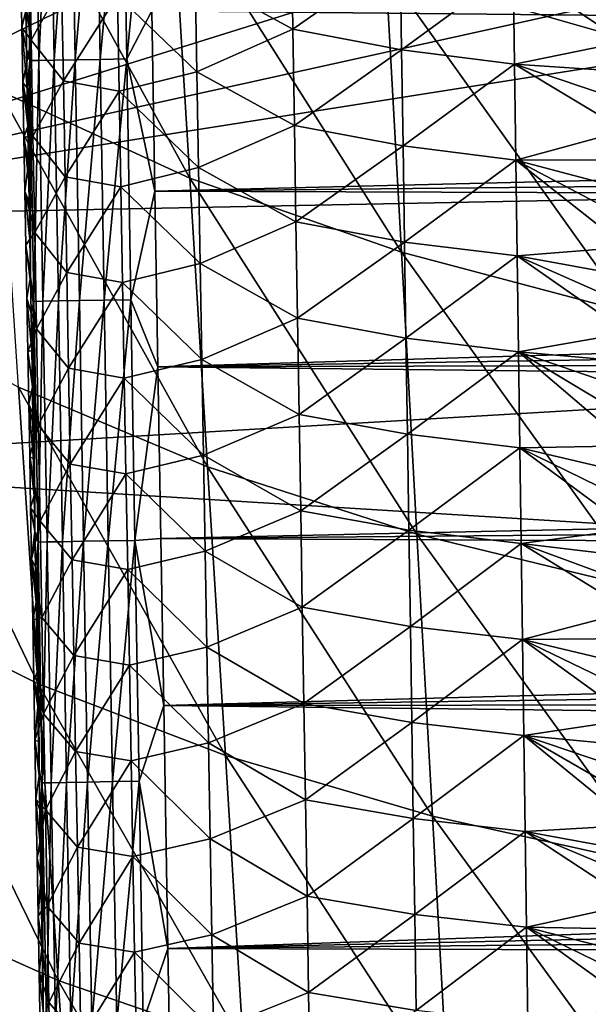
# Model space of a CAD drawing. Header units: metres. Extents: x -26 to 26, y -119 to 32.
# Tile 80 of 208: x -15.56 to -12.35, y -70.07 to -64.53. Entities that reach past the tile are written whole.
import ezdxf

# ---------------------------------------------------------------- set-up
doc = ezdxf.new("R2010")
doc.units = ezdxf.units.M
doc.layers.add('solid_13_411_041_XXX', color=7, linetype='CONTINUOUS')

msp = doc.modelspace()

# ---------------------------------------------------------------- linework, layer by layer
at = {"layer": 'solid_13_411_041_XXX'}
for points in [[(18.75638, -47.877621, 104.899536), (-18.756439, -47.877621, 104.899536), (-17.733347, -65.649178, 104.899536)], [(18.384905, -54.359974, 104.899536), (18.75638, -47.877621, 104.899536), (-17.733347, -65.649178, 104.899536)], [(18.19347, -57.705891, 104.899536), (18.384905, -54.359974, 104.899536), (-17.733347, -65.649178, 104.899536)], [(18.061581, -60.006821, 104.899536), (18.19347, -57.705891, 104.899536), (-17.733347, -65.649178, 104.899536)], [(17.775833, -64.953552, 104.899536), (18.061581, -60.006821, 104.899536), (-17.733347, -65.649178, 104.899536)], [(-13.579366, -62.663357, 76.774162), (-12.266537, -63.067062, 75.798882), (-12.193786, -64.623657, 75.810257)], [(-13.494142, -64.250977, 76.787346), (-13.579366, -62.663357, 76.774162), (-12.193786, -64.623657, 75.810257)], [(-15.784235, -63.258366, 79.035385), (-14.697256, -63.795727, 77.864128), (-14.598529, -65.421219, 77.881477)], [(-15.67458, -64.928589, 79.05426), (-15.784235, -63.258366, 79.035385), (-14.598529, -65.421219, 77.881477)], [(-15.4709, -63.402676, 144.737381), (-15.522079, -63.403526, 144.588577), (-15.499475, -64.759392, 144.588318)], [(-15.522079, -63.403526, 144.588577), (-15.52113, -64.479904, 144.441681), (-15.517477, -64.697151, 144.441635)], [(-15.499475, -64.759392, 144.588318), (-15.522079, -63.403526, 144.588577), (-15.517477, -64.697151, 144.441635)], [(-15.44835, -64.75853, 144.737213), (-15.4709, -63.402676, 144.737381), (-15.499475, -64.759392, 144.588318)], [(-15.384168, -63.401226, 144.876236), (-15.4709, -63.402676, 144.737381), (-15.44835, -64.75853, 144.737213)], [(-15.361639, -64.757057, 144.876144), (-15.384168, -63.401226, 144.876236), (-15.44835, -64.75853, 144.737213)], [(-15.266118, -63.399254, 144.992828), (-15.384168, -63.401226, 144.876236), (-15.361639, -64.757057, 144.876144)], [(-15.243573, -64.755058, 144.992844), (-15.266118, -63.399254, 144.992828), (-15.361639, -64.757057, 144.876144)], [(-15.126243, -63.396915, 145.077835), (-15.266118, -63.399254, 144.992828), (-15.243573, -64.755058, 144.992844)], [(-15.103658, -64.752693, 145.077896), (-15.126243, -63.396915, 145.077835), (-15.243573, -64.755058, 144.992844)], [(-14.976882, -63.394417, 145.127167), (-15.126243, -63.396915, 145.077835), (-15.103658, -64.752693, 145.077896)], [(-14.954246, -64.75016, 145.127258), (-14.976882, -63.394417, 145.127167), (-15.103658, -64.752693, 145.077896)], [(-14.830075, -63.43644, 145.14238), (-14.976882, -63.394417, 145.127167), (-14.954246, -64.75016, 145.127258)], [(-14.812665, -64.478958, 145.142471), (-14.830075, -63.43644, 145.14238), (-14.954246, -64.75016, 145.127258)], [(-14.697256, -63.795727, 77.864128), (-13.494142, -64.250977, 76.787346), (-13.407591, -65.838577, 76.802704)], [(-14.598529, -65.421219, 77.881477), (-14.697256, -63.795727, 77.864128), (-13.407591, -65.838577, 76.802704)], [(-14.568038, -64.282547, 139.73056), (-14.026978, -64.039864, 139.283768), (-14.018279, -64.582329, 139.288055)], [(-14.018279, -64.582329, 139.288055), (-14.026978, -64.039864, 139.283768), (-13.413964, -64.158134, 138.965225)], [(-15.50148, -64.101685, 141.529648), (-15.491718, -64.643692, 141.53157), (-15.549501, -64.260742, 142.151596)], [(-15.320527, -64.33429, 140.893997), (-15.491718, -64.643692, 141.53157), (-15.50148, -64.101685, 141.529648)], [(-14.018279, -64.582329, 139.288055), (-13.413964, -64.158134, 138.965225), (-13.405849, -64.699188, 138.969849)], [(-13.405849, -64.699188, 138.969849), (-13.413964, -64.158134, 138.965225), (-12.77803, -64.239601, 138.783142)], [(-15.549501, -64.260742, 142.151596), (-15.543921, -64.573494, 142.152359), (-15.52113, -64.479904, 144.441681)], [(-15.491718, -64.643692, 141.53157), (-15.543921, -64.573494, 142.152359), (-15.549501, -64.260742, 142.151596)], [(-13.494142, -64.250977, 76.787346), (-12.193786, -64.623657, 75.810257), (-12.119854, -66.180244, 75.823349)], [(-13.407591, -65.838577, 76.802704), (-13.494142, -64.250977, 76.787346), (-12.119854, -66.180244, 75.823349)], [(-13.405849, -64.699188, 138.969849), (-12.77803, -64.239601, 138.783142), (-12.770523, -64.779625, 138.787964)], [(-12.77803, -64.239601, 138.783142), (-12.157851, -64.48484, 138.728531), (-12.155692, -64.652992, 138.730042)], [(-12.770523, -64.779625, 138.787964), (-12.77803, -64.239601, 138.783142), (-12.155692, -64.652992, 138.730042)], [(-15.005846, -64.392906, 140.280334), (-14.568038, -64.282547, 139.73056), (-14.558886, -64.822472, 139.734329)], [(-14.558886, -64.822472, 139.734329), (-14.568038, -64.282547, 139.73056), (-14.018279, -64.582329, 139.288055)], [(-15.310831, -64.873764, 140.896545), (-15.491718, -64.643692, 141.53157), (-15.320527, -64.33429, 140.893997)], [(-15.310831, -64.873764, 140.896545), (-15.320527, -64.33429, 140.893997), (-15.005846, -64.392906, 140.280334)], [(14.814792, -64.353889, 145.142456), (-14.812665, -64.478958, 145.142471), (14.807744, -64.773277, 145.142502)], [(-15.310831, -64.873764, 140.896545), (-15.005846, -64.392906, 140.280334), (-14.996355, -64.931702, 140.283508)], [(-14.996355, -64.931702, 140.283508), (-15.005846, -64.392906, 140.280334), (-14.558886, -64.822472, 139.734329)], [(-15.543921, -64.573494, 142.152359), (-15.517477, -64.697151, 144.441635), (-15.52113, -64.479904, 144.441681)], [(-14.795522, -65.494118, 145.142563), (-14.812665, -64.478958, 145.142471), (-14.954246, -64.75016, 145.127258)], [(14.807744, -64.773277, 145.142502), (-14.812665, -64.478958, 145.142471), (-14.795522, -65.494118, 145.142563)], [(-15.543921, -64.573494, 142.152359), (-15.513839, -64.913155, 144.441574), (-15.517477, -64.697151, 144.441635)], [(-15.543921, -64.573494, 142.152359), (-15.538373, -64.883652, 142.153107), (-15.513839, -64.913155, 144.441574)], [(-15.491718, -64.643692, 141.53157), (-15.538373, -64.883652, 142.153107), (-15.543921, -64.573494, 142.152359)], [(-14.558886, -64.822472, 139.734329), (-14.018279, -64.582329, 139.288055), (-14.009553, -65.124786, 139.292343)], [(-14.009553, -65.124786, 139.292343), (-14.018279, -64.582329, 139.288055), (-13.405849, -64.699188, 138.969849)], [(-15.491718, -64.643692, 141.53157), (-15.481911, -65.185692, 141.533463), (-15.538373, -64.883652, 142.153107)], [(-15.310831, -64.873764, 140.896545), (-15.481911, -65.185692, 141.533463), (-15.491718, -64.643692, 141.53157)], [(-15.499475, -64.759392, 144.588318), (-15.517477, -64.697151, 144.441635), (-15.513839, -64.913155, 144.441574)], [(-14.009553, -65.124786, 139.292343), (-13.405849, -64.699188, 138.969849), (-13.397714, -65.240242, 138.974487)], [(-13.397714, -65.240242, 138.974487), (-13.405849, -64.699188, 138.969849), (-12.770523, -64.779625, 138.787964)], [(-12.770523, -64.779625, 138.787964), (-12.155692, -64.652992, 138.730042), (-12.153542, -64.820442, 138.731552)], [(-15.499475, -64.759392, 144.588318), (-15.513839, -64.913155, 144.441574), (-15.510213, -65.127937, 144.441528)], [(-15.499475, -64.759392, 144.588318), (-15.510213, -65.127937, 144.441528), (-15.506599, -65.341522, 144.441483)], [(-15.499475, -64.759392, 144.588318), (-15.506599, -65.341522, 144.441483), (-15.502999, -65.553932, 144.441422)], [(-15.499475, -64.759392, 144.588318), (-15.502999, -65.553932, 144.441422), (-15.499411, -65.765198, 144.441376)], [(-15.44835, -64.75853, 144.737213), (-15.499475, -64.759392, 144.588318), (-15.476573, -66.11525, 144.588074)], [(-15.499475, -64.759392, 144.588318), (-15.499411, -65.765198, 144.441376), (-15.495836, -65.975258, 144.44133)], [(-15.476573, -66.11525, 144.588074), (-15.499475, -64.759392, 144.588318), (-15.495836, -65.975258, 144.44133)], [(-15.425504, -66.114365, 144.73703), (-15.44835, -64.75853, 144.737213), (-15.476573, -66.11525, 144.588074)], [(-15.361639, -64.757057, 144.876144), (-15.44835, -64.75853, 144.737213), (-15.425504, -66.114365, 144.73703)], [(-15.338813, -66.112877, 144.876068), (-15.361639, -64.757057, 144.876144), (-15.425504, -66.114365, 144.73703)], [(-15.243573, -64.755058, 144.992844), (-15.361639, -64.757057, 144.876144), (-15.338813, -66.112877, 144.876068)], [(-15.220732, -66.110855, 144.992844), (-15.243573, -64.755058, 144.992844), (-15.338813, -66.112877, 144.876068)], [(-15.103658, -64.752693, 145.077896), (-15.243573, -64.755058, 144.992844), (-15.220732, -66.110855, 144.992844)], [(-15.080775, -66.108452, 145.077972), (-15.103658, -64.752693, 145.077896), (-15.220732, -66.110855, 144.992844)], [(-14.954246, -64.75016, 145.127258), (-15.103658, -64.752693, 145.077896), (-15.080775, -66.108452, 145.077972)], [(-14.931312, -66.105896, 145.127365), (-14.954246, -64.75016, 145.127258), (-15.080775, -66.108452, 145.077972)], [(-14.795522, -65.494118, 145.142563), (-14.954246, -64.75016, 145.127258), (-14.931312, -66.105896, 145.127365)], [(14.807744, -64.773277, 145.142502), (-14.795522, -65.494118, 145.142563), (14.800739, -65.188126, 145.142532)], [(-13.397714, -65.240242, 138.974487), (-12.770523, -64.779625, 138.787964), (-12.763002, -65.319656, 138.792786)], [(-12.770523, -64.779625, 138.787964), (-12.153542, -64.820442, 138.731552), (-12.151397, -64.987206, 138.733063)], [(-12.770523, -64.779625, 138.787964), (-12.151397, -64.987206, 138.733063), (-12.149261, -65.153244, 138.734558)], [(-12.763002, -65.319656, 138.792786), (-12.770523, -64.779625, 138.787964), (-12.149261, -65.153244, 138.734558)], [(-14.996355, -64.931702, 140.283508), (-14.558886, -64.822472, 139.734329), (-14.549699, -65.362396, 139.738113)], [(-14.549699, -65.362396, 139.738113), (-14.558886, -64.822472, 139.734329), (-14.009553, -65.124786, 139.292343)], [(-15.538373, -64.883652, 142.153107), (-15.510213, -65.127937, 144.441528), (-15.513839, -64.913155, 144.441574)], [(-15.538373, -64.883652, 142.153107), (-15.532855, -65.191277, 142.153824), (-15.510213, -65.127937, 144.441528)], [(-15.481911, -65.185692, 141.533463), (-15.532855, -65.191277, 142.153824), (-15.538373, -64.883652, 142.153107)], [(-15.301093, -65.413223, 140.899063), (-15.481911, -65.185692, 141.533463), (-15.310831, -64.873764, 140.896545)], [(-15.301093, -65.413223, 140.899063), (-15.310831, -64.873764, 140.896545), (-14.996355, -64.931702, 140.283508)], [(17.775833, -64.953552, 104.899536), (-17.733347, -65.649178, 104.899536), (-17.651897, -67.035355, 104.899536)], [(17.525429, -69.207085, 104.899536), (17.775833, -64.953552, 104.899536), (-17.651897, -67.035355, 104.899536)], [(-15.67458, -64.928589, 79.05426), (-14.598529, -65.421219, 77.881477), (-14.498673, -67.046677, 77.900391)], [(-15.563684, -66.59877, 79.07502), (-15.67458, -64.928589, 79.05426), (-14.498673, -67.046677, 77.900391)], [(-15.301093, -65.413223, 140.899063), (-14.996355, -64.931702, 140.283508), (-14.986826, -65.470497, 140.286667)], [(-14.986826, -65.470497, 140.286667), (-14.996355, -64.931702, 140.283508), (-14.549699, -65.362396, 139.738113)], [(-15.532855, -65.191277, 142.153824), (-15.506599, -65.341522, 144.441483), (-15.510213, -65.127937, 144.441528)], [(-14.549699, -65.362396, 139.738113), (-14.009553, -65.124786, 139.292343), (-14.0008, -65.667244, 139.296631)], [(-14.0008, -65.667244, 139.296631), (-14.009553, -65.124786, 139.292343), (-13.397714, -65.240242, 138.974487)], [(-15.481911, -65.185692, 141.533463), (-15.472059, -65.727692, 141.535324), (-15.532855, -65.191277, 142.153824)], [(-15.532855, -65.191277, 142.153824), (-15.527366, -65.496468, 142.154526), (-15.506599, -65.341522, 144.441483)], [(-15.472059, -65.727692, 141.535324), (-15.527366, -65.496468, 142.154526), (-15.532855, -65.191277, 142.153824)], [(-15.301093, -65.413223, 140.899063), (-15.472059, -65.727692, 141.535324), (-15.481911, -65.185692, 141.533463)], [(14.800739, -65.188126, 145.142532), (-14.795522, -65.494118, 145.142563), (14.79378, -65.598572, 145.142563)], [(-12.763002, -65.319656, 138.792786), (-12.149261, -65.153244, 138.734558), (-12.147135, -65.318474, 138.736053)], [(-14.0008, -65.667244, 139.296631), (-13.397714, -65.240242, 138.974487), (-13.389557, -65.781288, 138.979111)], [(-13.389557, -65.781288, 138.979111), (-13.397714, -65.240242, 138.974487), (-12.763002, -65.319656, 138.792786)], [(-15.527366, -65.496468, 142.154526), (-15.502999, -65.553932, 144.441422), (-15.506599, -65.341522, 144.441483)], [(-14.986826, -65.470497, 140.286667), (-14.549699, -65.362396, 139.738113), (-14.540481, -65.902313, 139.741867)], [(-14.540481, -65.902313, 139.741867), (-14.549699, -65.362396, 139.738113), (-14.0008, -65.667244, 139.296631)], [(-13.389557, -65.781288, 138.979111), (-12.763002, -65.319656, 138.792786), (-12.755467, -65.85968, 138.797607)], [(-12.763002, -65.319656, 138.792786), (-12.147135, -65.318474, 138.736053), (-12.14502, -65.48291, 138.737534)], [(-12.763002, -65.319656, 138.792786), (-12.14502, -65.48291, 138.737534), (-12.142914, -65.646553, 138.739014)], [(-12.763002, -65.319656, 138.792786), (-12.142914, -65.646553, 138.739014), (-12.140818, -65.809418, 138.740494)], [(-12.755467, -65.85968, 138.797607), (-12.763002, -65.319656, 138.792786), (-12.140818, -65.809418, 138.740494)], [(-15.291313, -65.95269, 140.90155), (-15.472059, -65.727692, 141.535324), (-15.301093, -65.413223, 140.899063)], [(-15.291313, -65.95269, 140.90155), (-15.301093, -65.413223, 140.899063), (-14.986826, -65.470497, 140.286667)], [(-14.598529, -65.421219, 77.881477), (-13.407591, -65.838577, 76.802704), (-13.320024, -67.426147, 76.819328)], [(-14.498673, -67.046677, 77.900391), (-14.598529, -65.421219, 77.881477), (-13.320024, -67.426147, 76.819328)], [(-15.291313, -65.95269, 140.90155), (-14.986826, -65.470497, 140.286667), (-14.97726, -66.009285, 140.28981)], [(-14.97726, -66.009285, 140.28981), (-14.986826, -65.470497, 140.286667), (-14.540481, -65.902313, 139.741867)], [(-15.527366, -65.496468, 142.154526), (-15.499411, -65.765198, 144.441376), (-15.502999, -65.553932, 144.441422)], [(-15.527366, -65.496468, 142.154526), (-15.521905, -65.799301, 142.155212), (-15.499411, -65.765198, 144.441376)], [(-15.472059, -65.727692, 141.535324), (-15.521905, -65.799301, 142.155212), (-15.527366, -65.496468, 142.154526)], [(-14.778646, -66.483803, 145.142639), (-14.795522, -65.494118, 145.142563), (-14.931312, -66.105896, 145.127365)], [(14.79378, -65.598572, 145.142563), (-14.795522, -65.494118, 145.142563), (-14.778646, -66.483803, 145.142639)], [(14.79378, -65.598572, 145.142563), (-14.778646, -66.483803, 145.142639), (14.786864, -66.004753, 145.142609)], [(-14.540481, -65.902313, 139.741867), (-14.0008, -65.667244, 139.296631), (-13.99202, -66.209702, 139.300903)], [(-13.99202, -66.209702, 139.300903), (-14.0008, -65.667244, 139.296631), (-13.389557, -65.781288, 138.979111)], [(-15.472059, -65.727692, 141.535324), (-15.462163, -66.269684, 141.537155), (-15.521905, -65.799301, 142.155212)], [(-15.291313, -65.95269, 140.90155), (-15.462163, -66.269684, 141.537155), (-15.472059, -65.727692, 141.535324)], [(-15.521905, -65.799301, 142.155212), (-15.495836, -65.975258, 144.44133), (-15.499411, -65.765198, 144.441376)], [(-15.521905, -65.799301, 142.155212), (-15.516471, -66.099854, 142.155899), (-15.495836, -65.975258, 144.44133)], [(-15.462163, -66.269684, 141.537155), (-15.516471, -66.099854, 142.155899), (-15.521905, -65.799301, 142.155212)], [(-13.99202, -66.209702, 139.300903), (-13.389557, -65.781288, 138.979111), (-13.381378, -66.322334, 138.983734)], [(-13.381378, -66.322334, 138.983734), (-13.389557, -65.781288, 138.979111), (-12.755467, -65.85968, 138.797607)], [(-12.755467, -65.85968, 138.797607), (-12.140818, -65.809418, 138.740494), (-12.138731, -65.971512, 138.741959)], [(-13.407591, -65.838577, 76.802704), (-12.119854, -66.180244, 75.823349), (-12.045019, -67.736809, 75.837433)], [(-13.320024, -67.426147, 76.819328), (-13.407591, -65.838577, 76.802704), (-12.045019, -67.736809, 75.837433)], [(-13.381378, -66.322334, 138.983734), (-12.755467, -65.85968, 138.797607), (-12.747916, -66.399704, 138.802414)], [(-12.755467, -65.85968, 138.797607), (-12.138731, -65.971512, 138.741959), (-12.136654, -66.132843, 138.743408)], [(-12.755467, -65.85968, 138.797607), (-12.136654, -66.132843, 138.743408), (-12.134585, -66.293434, 138.744858)], [(-12.747916, -66.399704, 138.802414), (-12.755467, -65.85968, 138.797607), (-12.134585, -66.293434, 138.744858)], [(-14.97726, -66.009285, 140.28981), (-14.540481, -65.902313, 139.741867), (-14.531227, -66.44223, 139.745621)], [(-14.531227, -66.44223, 139.745621), (-14.540481, -65.902313, 139.741867), (-13.99202, -66.209702, 139.300903)], [(-15.516471, -66.099854, 142.155899), (-15.492276, -66.183998, 144.441284), (-15.495836, -65.975258, 144.44133)], [(-15.476573, -66.11525, 144.588074), (-15.495836, -65.975258, 144.44133), (-15.492276, -66.183998, 144.441284)], [(-15.281491, -66.492149, 140.904022), (-15.462163, -66.269684, 141.537155), (-15.291313, -65.95269, 140.90155)], [(-15.281491, -66.492149, 140.904022), (-15.291313, -65.95269, 140.90155), (-14.97726, -66.009285, 140.28981)], [(-15.281491, -66.492149, 140.904022), (-14.97726, -66.009285, 140.28981), (-14.967654, -66.548065, 140.292953)], [(-14.967654, -66.548065, 140.292953), (-14.97726, -66.009285, 140.28981), (-14.531227, -66.44223, 139.745621)], [(14.786864, -66.004753, 145.142609), (-14.778646, -66.483803, 145.142639), (14.779994, -66.406837, 145.142639)], [(-16.500587, -66.086998, 80.337013), (-15.563684, -66.59877, 79.07502), (-15.451994, -68.268906, 79.095612)], [(-16.379639, -67.808228, 80.358788), (-16.500587, -66.086998, 80.337013), (-15.451994, -68.268906, 79.095612)], [(-15.516471, -66.099854, 142.155899), (-15.488732, -66.391426, 144.441238), (-15.492276, -66.183998, 144.441284)], [(-15.516471, -66.099854, 142.155899), (-15.511064, -66.398209, 142.15657), (-15.488732, -66.391426, 144.441238)], [(-15.462163, -66.269684, 141.537155), (-15.511064, -66.398209, 142.15657), (-15.516471, -66.099854, 142.155899)], [(-15.476573, -66.11525, 144.588074), (-15.492276, -66.183998, 144.441284), (-15.488732, -66.391426, 144.441238)], [(-15.476573, -66.11525, 144.588074), (-15.488732, -66.391426, 144.441238), (-15.485204, -66.597572, 144.441193)], [(-15.476573, -66.11525, 144.588074), (-15.485204, -66.597572, 144.441193), (-15.481689, -66.80246, 144.441132)], [(-15.476573, -66.11525, 144.588074), (-15.481689, -66.80246, 144.441132), (-15.478189, -67.006111, 144.441086)], [(-15.476573, -66.11525, 144.588074), (-15.478189, -67.006111, 144.441086), (-15.474704, -67.208549, 144.44104)], [(-15.425504, -66.114365, 144.73703), (-15.476573, -66.11525, 144.588074), (-15.453376, -67.471092, 144.587814)], [(-15.476573, -66.11525, 144.588074), (-15.474704, -67.208549, 144.44104), (-15.471232, -67.40979, 144.440994)], [(-15.453376, -67.471092, 144.587814), (-15.476573, -66.11525, 144.588074), (-15.471232, -67.40979, 144.440994)], [(-15.402361, -67.4702, 144.736862), (-15.425504, -66.114365, 144.73703), (-15.453376, -67.471092, 144.587814)], [(-15.338813, -66.112877, 144.876068), (-15.425504, -66.114365, 144.73703), (-15.402361, -67.4702, 144.736862)], [(-15.31569, -67.468689, 144.875992), (-15.338813, -66.112877, 144.876068), (-15.402361, -67.4702, 144.736862)], [(-15.220732, -66.110855, 144.992844), (-15.338813, -66.112877, 144.876068), (-15.31569, -67.468689, 144.875992)], [(-15.197595, -67.466637, 144.992844), (-15.220732, -66.110855, 144.992844), (-15.31569, -67.468689, 144.875992)], [(-15.080775, -66.108452, 145.077972), (-15.220732, -66.110855, 144.992844), (-15.197595, -67.466637, 144.992844)], [(-15.057598, -67.464211, 145.078049), (-15.080775, -66.108452, 145.077972), (-15.197595, -67.466637, 144.992844)], [(-14.931312, -66.105896, 145.127365), (-15.080775, -66.108452, 145.077972), (-15.057598, -67.464211, 145.078049)], [(-14.908082, -67.461632, 145.127472), (-14.931312, -66.105896, 145.127365), (-15.057598, -67.464211, 145.078049)], [(-14.778646, -66.483803, 145.142639), (-14.931312, -66.105896, 145.127365), (-14.908082, -67.461632, 145.127472)], [(-14.531227, -66.44223, 139.745621), (-13.99202, -66.209702, 139.300903), (-13.983209, -66.752151, 139.305176)], [(-13.983209, -66.752151, 139.305176), (-13.99202, -66.209702, 139.300903), (-13.381378, -66.322334, 138.983734)], [(-15.462163, -66.269684, 141.537155), (-15.452224, -66.811668, 141.538971), (-15.511064, -66.398209, 142.15657)], [(-15.281491, -66.492149, 140.904022), (-15.452224, -66.811668, 141.538971), (-15.462163, -66.269684, 141.537155)], [(-12.747916, -66.399704, 138.802414), (-12.134585, -66.293434, 138.744858), (-12.132525, -66.453285, 138.746307)], [(-13.983209, -66.752151, 139.305176), (-13.381378, -66.322334, 138.983734), (-13.373176, -66.86338, 138.988358)], [(-13.373176, -66.86338, 138.988358), (-13.381378, -66.322334, 138.983734), (-12.747916, -66.399704, 138.802414)], [(-15.511064, -66.398209, 142.15657), (-15.485204, -66.597572, 144.441193), (-15.488732, -66.391426, 144.441238)], [(-15.511064, -66.398209, 142.15657), (-15.505686, -66.694138, 142.157227), (-15.485204, -66.597572, 144.441193)], [(-15.452224, -66.811668, 141.538971), (-15.505686, -66.694138, 142.157227), (-15.511064, -66.398209, 142.15657)], [(14.779994, -66.406837, 145.142639), (-14.778646, -66.483803, 145.142639), (14.773168, -66.804962, 145.14267)], [(-13.373176, -66.86338, 138.988358), (-12.747916, -66.399704, 138.802414), (-12.740347, -66.939735, 138.807236)], [(-12.747916, -66.399704, 138.802414), (-12.132525, -66.453285, 138.746307), (-12.130474, -66.612419, 138.747742)], [(-12.747916, -66.399704, 138.802414), (-12.130474, -66.612419, 138.747742), (-12.12843, -66.770836, 138.749176)], [(-12.747916, -66.399704, 138.802414), (-12.12843, -66.770836, 138.749176), (-12.126395, -66.928551, 138.750595)], [(-12.740347, -66.939735, 138.807236), (-12.747916, -66.399704, 138.802414), (-12.126395, -66.928551, 138.750595)], [(-14.967654, -66.548065, 140.292953), (-14.531227, -66.44223, 139.745621), (-14.521941, -66.98214, 139.749359)], [(-14.521941, -66.98214, 139.749359), (-14.531227, -66.44223, 139.745621), (-13.983209, -66.752151, 139.305176)], [(-15.271629, -67.031601, 140.906479), (-15.452224, -66.811668, 141.538971), (-15.281491, -66.492149, 140.904022)], [(-15.271629, -67.031601, 140.906479), (-15.281491, -66.492149, 140.904022), (-14.967654, -66.548065, 140.292953)], [(-14.762038, -67.450005, 145.142731), (-14.778646, -66.483803, 145.142639), (-14.908082, -67.461632, 145.127472)], [(14.773168, -66.804962, 145.14267), (-14.778646, -66.483803, 145.142639), (-14.762038, -67.450005, 145.142731)], [(-15.271629, -67.031601, 140.906479), (-14.967654, -66.548065, 140.292953), (-14.958012, -67.086845, 140.296066)], [(-14.958012, -67.086845, 140.296066), (-14.967654, -66.548065, 140.292953), (-14.521941, -66.98214, 139.749359)], [(-15.563684, -66.59877, 79.07502), (-14.498673, -67.046677, 77.900391), (-14.398097, -68.672104, 77.919159)], [(-15.451994, -68.268906, 79.095612), (-15.563684, -66.59877, 79.07502), (-14.398097, -68.672104, 77.919159)], [(-15.505686, -66.694138, 142.157227), (-15.481689, -66.80246, 144.441132), (-15.485204, -66.597572, 144.441193)], [(-15.505686, -66.694138, 142.157227), (-15.478189, -67.006111, 144.441086), (-15.481689, -66.80246, 144.441132)], [(-15.505686, -66.694138, 142.157227), (-15.500342, -66.987495, 142.157883), (-15.478189, -67.006111, 144.441086)], [(-15.452224, -66.811668, 141.538971), (-15.500342, -66.987495, 142.157883), (-15.505686, -66.694138, 142.157227)], [(-14.521941, -66.98214, 139.749359), (-13.983209, -66.752151, 139.305176), (-13.974369, -67.294601, 139.309433)], [(-13.974369, -67.294601, 139.309433), (-13.983209, -66.752151, 139.305176), (-13.373176, -66.86338, 138.988358)], [(-15.452224, -66.811668, 141.538971), (-15.442241, -67.353653, 141.540756), (-15.500342, -66.987495, 142.157883)], [(-15.271629, -67.031601, 140.906479), (-15.442241, -67.353653, 141.540756), (-15.452224, -66.811668, 141.538971)], [(14.773168, -66.804962, 145.14267), (-14.762038, -67.450005, 145.142731), (14.766385, -67.199272, 145.1427)], [(-13.974369, -67.294601, 139.309433), (-13.373176, -66.86338, 138.988358), (-13.364949, -67.404419, 138.992966)], [(-13.364949, -67.404419, 138.992966), (-13.373176, -66.86338, 138.988358), (-12.740347, -66.939735, 138.807236)], [(-13.364949, -67.404419, 138.992966), (-12.740347, -66.939735, 138.807236), (-12.732759, -67.479759, 138.812057)], [(-12.740347, -66.939735, 138.807236), (-12.126395, -66.928551, 138.750595), (-12.124367, -67.085571, 138.752014)], [(-12.740347, -66.939735, 138.807236), (-12.124367, -67.085571, 138.752014), (-12.122346, -67.241905, 138.753433)], [(-12.740347, -66.939735, 138.807236), (-12.122346, -67.241905, 138.753433), (-12.120333, -67.397575, 138.754837)], [(-12.732759, -67.479759, 138.812057), (-12.740347, -66.939735, 138.807236), (-12.120333, -67.397575, 138.754837)], [(-15.500342, -66.987495, 142.157883), (-15.474704, -67.208549, 144.44104), (-15.478189, -67.006111, 144.441086)], [(-15.500342, -66.987495, 142.157883), (-15.495031, -67.278351, 142.158493), (-15.474704, -67.208549, 144.44104)], [(-15.442241, -67.353653, 141.540756), (-15.495031, -67.278351, 142.158493), (-15.500342, -66.987495, 142.157883)], [(-15.261726, -67.571053, 140.90892), (-15.442241, -67.353653, 141.540756), (-15.271629, -67.031601, 140.906479)], [(-15.261726, -67.571053, 140.90892), (-15.271629, -67.031601, 140.906479), (-14.958012, -67.086845, 140.296066)], [(-14.958012, -67.086845, 140.296066), (-14.521941, -66.98214, 139.749359), (-14.51262, -67.522049, 139.753098)], [(-14.51262, -67.522049, 139.753098), (-14.521941, -66.98214, 139.749359), (-13.974369, -67.294601, 139.309433)], [(17.525429, -69.207085, 104.899536), (-17.651897, -67.035355, 104.899536), (-16.666857, -83.214798, 104.899536)], [(-15.261726, -67.571053, 140.90892), (-14.958012, -67.086845, 140.296066), (-14.948332, -67.625626, 140.299179)], [(-14.948332, -67.625626, 140.299179), (-14.958012, -67.086845, 140.296066), (-14.51262, -67.522049, 139.753098)], [(-14.498673, -67.046677, 77.900391), (-13.320024, -67.426147, 76.819328), (-13.231809, -69.013695, 76.835831)], [(-14.398097, -68.672104, 77.919159), (-14.498673, -67.046677, 77.900391), (-13.231809, -69.013695, 76.835831)], [(14.766385, -67.199272, 145.1427), (-14.762038, -67.450005, 145.142731), (14.759648, -67.589844, 145.142731)], [(-15.495031, -67.278351, 142.158493), (-15.471232, -67.40979, 144.440994), (-15.474704, -67.208549, 144.44104)], [(-15.495031, -67.278351, 142.158493), (-15.489753, -67.566765, 142.159103), (-15.471232, -67.40979, 144.440994)], [(-15.442241, -67.353653, 141.540756), (-15.489753, -67.566765, 142.159103), (-15.495031, -67.278351, 142.158493)], [(-14.51262, -67.522049, 139.753098), (-13.974369, -67.294601, 139.309433), (-13.965499, -67.837051, 139.313705)], [(-13.965499, -67.837051, 139.313705), (-13.974369, -67.294601, 139.309433), (-13.364949, -67.404419, 138.992966)], [(-15.442241, -67.353653, 141.540756), (-15.432215, -67.895638, 141.542526), (-15.489753, -67.566765, 142.159103)], [(-15.261726, -67.571053, 140.90892), (-15.432215, -67.895638, 141.542526), (-15.442241, -67.353653, 141.540756)], [(-15.489753, -67.566765, 142.159103), (-15.467775, -67.609871, 144.440948), (-15.471232, -67.40979, 144.440994)], [(-15.453376, -67.471092, 144.587814), (-15.471232, -67.40979, 144.440994), (-15.467775, -67.609871, 144.440948)], [(-13.965499, -67.837051, 139.313705), (-13.364949, -67.404419, 138.992966), (-13.356697, -67.945465, 138.997589)], [(-13.356697, -67.945465, 138.997589), (-13.364949, -67.404419, 138.992966), (-12.732759, -67.479759, 138.812057)], [(-12.732759, -67.479759, 138.812057), (-12.120333, -67.397575, 138.754837), (-12.118325, -67.552589, 138.756241)], [(-15.453376, -67.471092, 144.587814), (-15.467775, -67.609871, 144.440948), (-15.464331, -67.808807, 144.440903)], [(-15.453376, -67.471092, 144.587814), (-15.464331, -67.808807, 144.440903), (-15.460899, -68.00663, 144.440857)], [(-15.453376, -67.471092, 144.587814), (-15.460899, -68.00663, 144.440857), (-15.457481, -68.203346, 144.440811)], [(-15.453376, -67.471092, 144.587814), (-15.457481, -68.203346, 144.440811), (-15.454076, -68.399002, 144.440765)], [(-15.453376, -67.471092, 144.587814), (-15.454076, -68.399002, 144.440765), (-15.450682, -68.593597, 144.44072)], [(-15.402361, -67.4702, 144.736862), (-15.453376, -67.471092, 144.587814), (-15.429885, -68.826942, 144.587555)], [(-15.453376, -67.471092, 144.587814), (-15.450682, -68.593597, 144.44072), (-15.447301, -68.787132, 144.440674)], [(-15.429885, -68.826942, 144.587555), (-15.453376, -67.471092, 144.587814), (-15.447301, -68.787132, 144.440674)], [(-15.378923, -68.826027, 144.736694), (-15.402361, -67.4702, 144.736862), (-15.429885, -68.826942, 144.587555)], [(-15.31569, -67.468689, 144.875992), (-15.402361, -67.4702, 144.736862), (-15.378923, -68.826027, 144.736694)], [(-15.292273, -68.824493, 144.8759), (-15.31569, -67.468689, 144.875992), (-15.378923, -68.826027, 144.736694)], [(-15.197595, -67.466637, 144.992844), (-15.31569, -67.468689, 144.875992), (-15.292273, -68.824493, 144.8759)], [(-15.174163, -68.822418, 144.992859), (-15.197595, -67.466637, 144.992844), (-15.292273, -68.824493, 144.8759)], [(-15.057598, -67.464211, 145.078049), (-15.197595, -67.466637, 144.992844), (-15.174163, -68.822418, 144.992859)], [(-15.034126, -68.819969, 145.07811), (-15.057598, -67.464211, 145.078049), (-15.174163, -68.822418, 144.992859)], [(-14.908082, -67.461632, 145.127472), (-15.057598, -67.464211, 145.078049), (-15.034126, -68.819969, 145.07811)], [(-14.88456, -68.817352, 145.127579), (-14.908082, -67.461632, 145.127472), (-15.034126, -68.819969, 145.07811)], [(-14.745702, -68.391533, 145.142807), (-14.762038, -67.450005, 145.142731), (-14.908082, -67.461632, 145.127472)], [(-14.745702, -68.391533, 145.142807), (-14.908082, -67.461632, 145.127472), (-14.88456, -68.817352, 145.127579)], [(14.759648, -67.589844, 145.142731), (-14.762038, -67.450005, 145.142731), (-14.745702, -68.391533, 145.142807)], [(-13.320024, -67.426147, 76.819328), (-12.045019, -67.736809, 75.837433), (-11.969609, -69.29335, 75.851433)], [(-13.231809, -69.013695, 76.835831), (-13.320024, -67.426147, 76.819328), (-11.969609, -69.29335, 75.851433)], [(-14.948332, -67.625626, 140.299179), (-14.51262, -67.522049, 139.753098), (-14.503265, -68.061958, 139.756836)], [(-14.503265, -68.061958, 139.756836), (-14.51262, -67.522049, 139.753098), (-13.965499, -67.837051, 139.313705)], [(-13.356697, -67.945465, 138.997589), (-12.732759, -67.479759, 138.812057), (-12.725148, -68.019783, 138.816864)], [(-12.732759, -67.479759, 138.812057), (-12.118325, -67.552589, 138.756241), (-12.116325, -67.706955, 138.757629)], [(-12.732759, -67.479759, 138.812057), (-12.116325, -67.706955, 138.757629), (-12.114331, -67.86068, 138.759018)], [(-12.725148, -68.019783, 138.816864), (-12.732759, -67.479759, 138.812057), (-12.114331, -67.86068, 138.759018)], [(-15.489753, -67.566765, 142.159103), (-15.464331, -67.808807, 144.440903), (-15.467775, -67.609871, 144.440948)], [(-15.489753, -67.566765, 142.159103), (-15.483459, -67.909729, 142.159821), (-15.464331, -67.808807, 144.440903)], [(-15.432215, -67.895638, 141.542526), (-15.483459, -67.909729, 142.159821), (-15.489753, -67.566765, 142.159103)], [(-15.251783, -68.110504, 140.911346), (-15.432215, -67.895638, 141.542526), (-15.261726, -67.571053, 140.90892)], [(-15.251783, -68.110504, 140.911346), (-15.261726, -67.571053, 140.90892), (-14.948332, -67.625626, 140.299179)], [(-15.251783, -68.110504, 140.911346), (-14.948332, -67.625626, 140.299179), (-14.938614, -68.164406, 140.302277)], [(-14.938614, -68.164406, 140.302277), (-14.948332, -67.625626, 140.299179), (-14.503265, -68.061958, 139.756836)], [(14.759648, -67.589844, 145.142731), (-14.745702, -68.391533, 145.142807), (14.752956, -67.976242, 145.142776)], [(-16.379639, -67.808228, 80.358788), (-15.451994, -68.268906, 79.095612), (-15.3402, -69.939102, 79.115982)], [(-16.258574, -69.529526, 80.380295), (-16.379639, -67.808228, 80.358788), (-15.3402, -69.939102, 79.115982)], [(-15.483459, -67.909729, 142.159821), (-15.460899, -68.00663, 144.440857), (-15.464331, -67.808807, 144.440903)], [(-14.503265, -68.061958, 139.756836), (-13.965499, -67.837051, 139.313705), (-13.956598, -68.379501, 139.317963)], [(-13.956598, -68.379501, 139.317963), (-13.965499, -67.837051, 139.313705), (-13.356697, -67.945465, 138.997589)], [(-12.725148, -68.019783, 138.816864), (-12.114331, -67.86068, 138.759018), (-12.112343, -68.013779, 138.760406)], [(-15.432215, -67.895638, 141.542526), (-15.422147, -68.437614, 141.544281), (-15.483459, -67.909729, 142.159821)], [(-15.483459, -67.909729, 142.159821), (-15.457481, -68.203346, 144.440811), (-15.460899, -68.00663, 144.440857)], [(-15.483459, -67.909729, 142.159821), (-15.477209, -68.249382, 142.160522), (-15.457481, -68.203346, 144.440811)], [(-15.422147, -68.437614, 141.544281), (-15.477209, -68.249382, 142.160522), (-15.483459, -67.909729, 142.159821)], [(-15.251783, -68.110504, 140.911346), (-15.422147, -68.437614, 141.544281), (-15.432215, -67.895638, 141.542526)], [(14.752956, -67.976242, 145.142776), (-14.745702, -68.391533, 145.142807), (14.746309, -68.358467, 145.142807)], [(-13.956598, -68.379501, 139.317963), (-13.356697, -67.945465, 138.997589), (-13.348417, -68.486504, 139.002197)], [(-13.348417, -68.486504, 139.002197), (-13.356697, -67.945465, 138.997589), (-12.725148, -68.019783, 138.816864)], [(-13.348417, -68.486504, 139.002197), (-12.725148, -68.019783, 138.816864), (-12.717515, -68.559799, 138.821686)], [(-12.725148, -68.019783, 138.816864), (-12.112343, -68.013779, 138.760406), (-12.110363, -68.166183, 138.76178)], [(-12.725148, -68.019783, 138.816864), (-12.110363, -68.166183, 138.76178), (-12.108391, -68.317848, 138.763153)], [(-12.725148, -68.019783, 138.816864), (-12.108391, -68.317848, 138.763153), (-12.106427, -68.468788, 138.764511)], [(-12.717515, -68.559799, 138.821686), (-12.725148, -68.019783, 138.816864), (-12.106427, -68.468788, 138.764511)], [(-14.938614, -68.164406, 140.302277), (-14.503265, -68.061958, 139.756836), (-14.493876, -68.601868, 139.760559)], [(-14.493876, -68.601868, 139.760559), (-14.503265, -68.061958, 139.756836), (-13.956598, -68.379501, 139.317963)], [(-15.241799, -68.649948, 140.913773), (-15.422147, -68.437614, 141.544281), (-15.251783, -68.110504, 140.911346)], [(-15.241799, -68.649948, 140.913773), (-15.251783, -68.110504, 140.911346), (-14.938614, -68.164406, 140.302277)], [(-15.241799, -68.649948, 140.913773), (-14.938614, -68.164406, 140.302277), (-14.928859, -68.703178, 140.305374)], [(-14.928859, -68.703178, 140.305374), (-14.938614, -68.164406, 140.302277), (-14.493876, -68.601868, 139.760559)], [(-15.477209, -68.249382, 142.160522), (-15.454076, -68.399002, 144.440765), (-15.457481, -68.203346, 144.440811)], [(-15.477209, -68.249382, 142.160522), (-15.471002, -68.585831, 142.161209), (-15.454076, -68.399002, 144.440765)], [(-15.422147, -68.437614, 141.544281), (-15.471002, -68.585831, 142.161209), (-15.477209, -68.249382, 142.160522)], [(-15.451994, -68.268906, 79.095612), (-14.398097, -68.672104, 77.919159), (-14.297425, -70.297569, 77.937737)], [(-15.3402, -69.939102, 79.115982), (-15.451994, -68.268906, 79.095612), (-14.297425, -70.297569, 77.937737)], [(14.746309, -68.358467, 145.142807), (-14.745702, -68.391533, 145.142807), (14.739706, -68.736671, 145.142838)], [(-15.471002, -68.585831, 142.161209), (-15.450682, -68.593597, 144.44072), (-15.454076, -68.399002, 144.440765)], [(-14.721699, -69.759773, 145.142929), (-14.745702, -68.391533, 145.142807), (-14.88456, -68.817352, 145.127579)], [(14.739706, -68.736671, 145.142838), (-14.745702, -68.391533, 145.142807), (-14.721699, -69.759773, 145.142929)], [(-14.493876, -68.601868, 139.760559), (-13.956598, -68.379501, 139.317963), (-13.947666, -68.921944, 139.32222)], [(-13.947666, -68.921944, 139.32222), (-13.956598, -68.379501, 139.317963), (-13.348417, -68.486504, 139.002197)], [(-15.422147, -68.437614, 141.544281), (-15.412036, -68.979584, 141.546005), (-15.471002, -68.585831, 142.161209)], [(-15.241799, -68.649948, 140.913773), (-15.412036, -68.979584, 141.546005), (-15.422147, -68.437614, 141.544281)], [(-12.717515, -68.559799, 138.821686), (-12.106427, -68.468788, 138.764511), (-12.104471, -68.619019, 138.765869)], [(-13.947666, -68.921944, 139.32222), (-13.348417, -68.486504, 139.002197), (-13.34011, -69.02755, 139.006821)], [(-13.34011, -69.02755, 139.006821), (-13.348417, -68.486504, 139.002197), (-12.717515, -68.559799, 138.821686)], [(-15.471002, -68.585831, 142.161209), (-15.447301, -68.787132, 144.440674), (-15.450682, -68.593597, 144.44072)], [(-15.471002, -68.585831, 142.161209), (-15.464834, -68.919182, 142.16188), (-15.447301, -68.787132, 144.440674)], [(-15.412036, -68.979584, 141.546005), (-15.464834, -68.919182, 142.16188), (-15.471002, -68.585831, 142.161209)], [(-13.34011, -69.02755, 139.006821), (-12.717515, -68.559799, 138.821686), (-12.709858, -69.099823, 138.826492)], [(-12.717515, -68.559799, 138.821686), (-12.104471, -68.619019, 138.765869), (-12.102523, -68.768539, 138.767227)], [(-12.717515, -68.559799, 138.821686), (-12.102523, -68.768539, 138.767227), (-12.100582, -68.917366, 138.76857)], [(-12.717515, -68.559799, 138.821686), (-12.100582, -68.917366, 138.76857), (-12.098649, -69.065506, 138.769913)], [(-12.709858, -69.099823, 138.826492), (-12.717515, -68.559799, 138.821686), (-12.098649, -69.065506, 138.769913)], [(-14.928859, -68.703178, 140.305374), (-14.493876, -68.601868, 139.760559), (-14.484452, -69.141769, 139.764282)], [(-14.484452, -69.141769, 139.764282), (-14.493876, -68.601868, 139.760559), (-13.947666, -68.921944, 139.32222)], [(-15.231775, -69.189392, 140.916183), (-15.412036, -68.979584, 141.546005), (-15.241799, -68.649948, 140.913773)], [(-15.231775, -69.189392, 140.916183), (-15.241799, -68.649948, 140.913773), (-14.928859, -68.703178, 140.305374)], [(-14.398097, -68.672104, 77.919159), (-13.231809, -69.013695, 76.835831), (-13.143508, -70.601273, 76.852188)], [(-14.297425, -70.297569, 77.937737), (-14.398097, -68.672104, 77.919159), (-13.143508, -70.601273, 76.852188)], [(-15.231775, -69.189392, 140.916183), (-14.928859, -68.703178, 140.305374), (-14.919065, -69.241943, 140.308456)], [(-14.919065, -69.241943, 140.308456), (-14.928859, -68.703178, 140.305374), (-14.484452, -69.141769, 139.764282)], [(14.739706, -68.736671, 145.142838), (-14.721699, -69.759773, 145.142929), (14.733148, -69.110962, 145.142868)], [(-15.464834, -68.919182, 142.16188), (-15.443935, -68.979477, 144.440643), (-15.447301, -68.787132, 144.440674)], [(-15.429885, -68.826942, 144.587555), (-15.447301, -68.787132, 144.440674), (-15.443935, -68.979477, 144.440643)], [(-15.429885, -68.826942, 144.587555), (-15.443935, -68.979477, 144.440643), (-15.440584, -69.170624, 144.440598)], [(-15.429885, -68.826942, 144.587555), (-15.440584, -69.170624, 144.440598), (-15.437248, -69.360596, 144.440552)], [(-15.429885, -68.826942, 144.587555), (-15.437248, -69.360596, 144.440552), (-15.433927, -69.549416, 144.440506)], [(-15.429885, -68.826942, 144.587555), (-15.433927, -69.549416, 144.440506), (-15.430619, -69.737114, 144.44046)], [(-15.429885, -68.826942, 144.587555), (-15.430619, -69.737114, 144.44046), (-15.427326, -69.923691, 144.44043)], [(-15.378923, -68.826027, 144.736694), (-15.429885, -68.826942, 144.587555), (-15.4061, -70.182785, 144.587311)], [(-15.429885, -68.826942, 144.587555), (-15.427326, -69.923691, 144.44043), (-15.424047, -70.109184, 144.440384)], [(-15.4061, -70.182785, 144.587311), (-15.429885, -68.826942, 144.587555), (-15.424047, -70.109184, 144.440384)], [(-15.355193, -70.181854, 144.736526), (-15.378923, -68.826027, 144.736694), (-15.4061, -70.182785, 144.587311)], [(-15.292273, -68.824493, 144.8759), (-15.378923, -68.826027, 144.736694), (-15.355193, -70.181854, 144.736526)], [(-15.268562, -70.180305, 144.875824), (-15.292273, -68.824493, 144.8759), (-15.355193, -70.181854, 144.736526)], [(-15.174163, -68.822418, 144.992859), (-15.292273, -68.824493, 144.8759), (-15.268562, -70.180305, 144.875824)], [(-15.150438, -70.1782, 144.992859), (-15.174163, -68.822418, 144.992859), (-15.268562, -70.180305, 144.875824)], [(-15.034126, -68.819969, 145.07811), (-15.174163, -68.822418, 144.992859), (-15.150438, -70.1782, 144.992859)], [(-15.010362, -70.17572, 145.078186), (-15.034126, -68.819969, 145.07811), (-15.150438, -70.1782, 144.992859)], [(-14.88456, -68.817352, 145.127579), (-15.034126, -68.819969, 145.07811), (-15.010362, -70.17572, 145.078186)], [(-14.860744, -70.17308, 145.127686), (-14.88456, -68.817352, 145.127579), (-15.010362, -70.17572, 145.078186)], [(-14.721699, -69.759773, 145.142929), (-14.88456, -68.817352, 145.127579), (-14.860744, -70.17308, 145.127686)], [(-15.464834, -68.919182, 142.16188), (-15.440584, -69.170624, 144.440598), (-15.443935, -68.979477, 144.440643)], [(-15.464834, -68.919182, 142.16188), (-15.458705, -69.24955, 142.162552), (-15.440584, -69.170624, 144.440598)], [(-15.412036, -68.979584, 141.546005), (-15.458705, -69.24955, 142.162552), (-15.464834, -68.919182, 142.16188)], [(-14.484452, -69.141769, 139.764282), (-13.947666, -68.921944, 139.32222), (-13.938702, -69.464386, 139.326462)], [(-13.938702, -69.464386, 139.326462), (-13.947666, -68.921944, 139.32222), (-13.34011, -69.02755, 139.006821)], [(-15.412036, -68.979584, 141.546005), (-15.401883, -69.521553, 141.547745), (-15.458705, -69.24955, 142.162552)], [(-15.231775, -69.189392, 140.916183), (-15.401883, -69.521553, 141.547745), (-15.412036, -68.979584, 141.546005)], [(-13.938702, -69.464386, 139.326462), (-13.34011, -69.02755, 139.006821), (-13.331774, -69.568588, 139.011429)], [(-13.331774, -69.568588, 139.011429), (-13.34011, -69.02755, 139.006821), (-12.709858, -69.099823, 138.826492)], [(-13.231809, -69.013695, 76.835831), (-11.969609, -69.29335, 75.851433), (-11.894122, -70.849922, 75.865303)], [(-13.143508, -70.601273, 76.852188), (-13.231809, -69.013695, 76.835831), (-11.894122, -70.849922, 75.865303)], [(-12.709858, -69.099823, 138.826492), (-12.098649, -69.065506, 138.769913), (-12.096724, -69.212975, 138.77124)], [(-14.919065, -69.241943, 140.308456), (-14.484452, -69.141769, 139.764282), (-14.474993, -69.681671, 139.76799)], [(14.733148, -69.110962, 145.142868), (-14.721699, -69.759773, 145.142929), (14.726634, -69.481491, 145.142899)], [(-14.474993, -69.681671, 139.76799), (-14.484452, -69.141769, 139.764282), (-13.938702, -69.464386, 139.326462)], [(-13.331774, -69.568588, 139.011429), (-12.709858, -69.099823, 138.826492), (-12.702174, -69.639847, 138.831314)], [(-12.709858, -69.099823, 138.826492), (-12.096724, -69.212975, 138.77124), (-12.094805, -69.359779, 138.772568)], [(-12.709858, -69.099823, 138.826492), (-12.094805, -69.359779, 138.772568), (-12.092893, -69.505928, 138.773895)], [(-12.702174, -69.639847, 138.831314), (-12.709858, -69.099823, 138.826492), (-12.092893, -69.505928, 138.773895)], [(-15.458705, -69.24955, 142.162552), (-15.437248, -69.360596, 144.440552), (-15.440584, -69.170624, 144.440598)], [(-15.221712, -69.728828, 140.918579), (-15.401883, -69.521553, 141.547745), (-15.231775, -69.189392, 140.916183)], [(-15.221712, -69.728828, 140.918579), (-15.231775, -69.189392, 140.916183), (-14.919065, -69.241943, 140.308456)], [(17.449858, -70.470863, 104.899536), (17.525429, -69.207085, 104.899536), (-16.666857, -83.214798, 104.899536)], [(-15.458705, -69.24955, 142.162552), (-15.452617, -69.576942, 142.163223), (-15.437248, -69.360596, 144.440552)], [(-15.401883, -69.521553, 141.547745), (-15.452617, -69.576942, 142.163223), (-15.458705, -69.24955, 142.162552)], [(-15.221712, -69.728828, 140.918579), (-14.919065, -69.241943, 140.308456), (-14.909236, -69.780716, 140.311539)], [(-14.909236, -69.780716, 140.311539), (-14.919065, -69.241943, 140.308456), (-14.474993, -69.681671, 139.76799)], [(-15.452617, -69.576942, 142.163223), (-15.433927, -69.549416, 144.440506), (-15.437248, -69.360596, 144.440552)], [(-14.474993, -69.681671, 139.76799), (-13.938702, -69.464386, 139.326462), (-13.929704, -70.006828, 139.330719)], [(-13.929704, -70.006828, 139.330719), (-13.938702, -69.464386, 139.326462), (-13.331774, -69.568588, 139.011429)], [(-16.258574, -69.529526, 80.380295), (-15.3402, -69.939102, 79.115982), (-15.229058, -71.609421, 79.136452)], [(-16.138222, -71.250969, 80.401932), (-16.258574, -69.529526, 80.380295), (-15.229058, -71.609421, 79.136452)], [(-15.401883, -69.521553, 141.547745), (-15.391689, -70.063522, 141.549454), (-15.452617, -69.576942, 142.163223)], [(-15.221712, -69.728828, 140.918579), (-15.391689, -70.063522, 141.549454), (-15.401883, -69.521553, 141.547745)], [(14.726634, -69.481491, 145.142899), (-14.721699, -69.759773, 145.142929), (14.720164, -69.848373, 145.142929)], [(-12.702174, -69.639847, 138.831314), (-12.092893, -69.505928, 138.773895), (-12.090987, -69.651428, 138.775208)], [(-15.452617, -69.576942, 142.163223), (-15.430619, -69.737114, 144.44046), (-15.433927, -69.549416, 144.440506)], [(-15.452617, -69.576942, 142.163223), (-15.446573, -69.901009, 142.163864), (-15.430619, -69.737114, 144.44046)], [(-15.391689, -70.063522, 141.549454), (-15.446573, -69.901009, 142.163864), (-15.452617, -69.576942, 142.163223)], [(-13.929704, -70.006828, 139.330719), (-13.331774, -69.568588, 139.011429), (-13.323406, -70.109627, 139.016052)], [(-13.323406, -70.109627, 139.016052), (-13.331774, -69.568588, 139.011429), (-12.702174, -69.639847, 138.831314)], [(-13.323406, -70.109627, 139.016052), (-12.702174, -69.639847, 138.831314), (-12.694463, -70.179863, 138.836121)], [(-12.702174, -69.639847, 138.831314), (-12.090987, -69.651428, 138.775208), (-12.089088, -69.796295, 138.776505)], [(-12.702174, -69.639847, 138.831314), (-12.089088, -69.796295, 138.776505), (-12.087196, -69.940536, 138.777817)], [(-12.702174, -69.639847, 138.831314), (-12.087196, -69.940536, 138.777817), (-12.08531, -70.08416, 138.779114)], [(-12.694463, -70.179863, 138.836121), (-12.702174, -69.639847, 138.831314), (-12.08531, -70.08416, 138.779114)], [(-14.909236, -69.780716, 140.311539), (-14.474993, -69.681671, 139.76799), (-14.465498, -70.221573, 139.771713)], [(-14.465498, -70.221573, 139.771713), (-14.474993, -69.681671, 139.76799), (-13.929704, -70.006828, 139.330719)], [(-15.446573, -69.901009, 142.163864), (-15.427326, -69.923691, 144.44043), (-15.430619, -69.737114, 144.44046)], [(-15.21161, -70.268265, 140.920959), (-15.391689, -70.063522, 141.549454), (-15.221712, -69.728828, 140.918579)], [(-15.21161, -70.268265, 140.920959), (-15.221712, -69.728828, 140.918579), (-14.909236, -69.780716, 140.311539)], [(-15.21161, -70.268265, 140.920959), (-14.909236, -69.780716, 140.311539), (-14.899368, -70.319481, 140.314621)], [(-14.899368, -70.319481, 140.314621), (-14.909236, -69.780716, 140.311539), (-14.465498, -70.221573, 139.771713)], [(-14.698296, -71.079071, 145.143036), (-14.721699, -69.759773, 145.142929), (-14.860744, -70.17308, 145.127686)], [(14.720164, -69.848373, 145.142929), (-14.721699, -69.759773, 145.142929), (-14.698296, -71.079071, 145.143036)], [(14.720164, -69.848373, 145.142929), (-14.698296, -71.079071, 145.143036), (14.713738, -70.211746, 145.14296)], [(-15.446573, -69.901009, 142.163864), (-15.424047, -70.109184, 144.440384), (-15.427326, -69.923691, 144.44043)], [(-15.446573, -69.901009, 142.163864), (-15.440578, -70.221794, 142.164505), (-15.424047, -70.109184, 144.440384)], [(-15.391689, -70.063522, 141.549454), (-15.440578, -70.221794, 142.164505), (-15.446573, -69.901009, 142.163864)], [(-15.3402, -69.939102, 79.115982), (-14.297425, -70.297569, 77.937737), (-14.197347, -71.923141, 77.956406)], [(-15.229058, -71.609421, 79.136452), (-15.3402, -69.939102, 79.115982), (-14.197347, -71.923141, 77.956406)], [(-14.465498, -70.221573, 139.771713), (-13.929704, -70.006828, 139.330719), (-13.920672, -70.549271, 139.334961)], [(-13.920672, -70.549271, 139.334961), (-13.929704, -70.006828, 139.330719), (-13.323406, -70.109627, 139.016052)], [(-15.391689, -70.063522, 141.549454), (-15.381454, -70.605484, 141.551163), (-15.440578, -70.221794, 142.164505)], [(-15.21161, -70.268265, 140.920959), (-15.381454, -70.605484, 141.551163), (-15.391689, -70.063522, 141.549454)]]:
    msp.add_3dface(points, dxfattribs=at)

doc.saveas('drawing.dxf')
